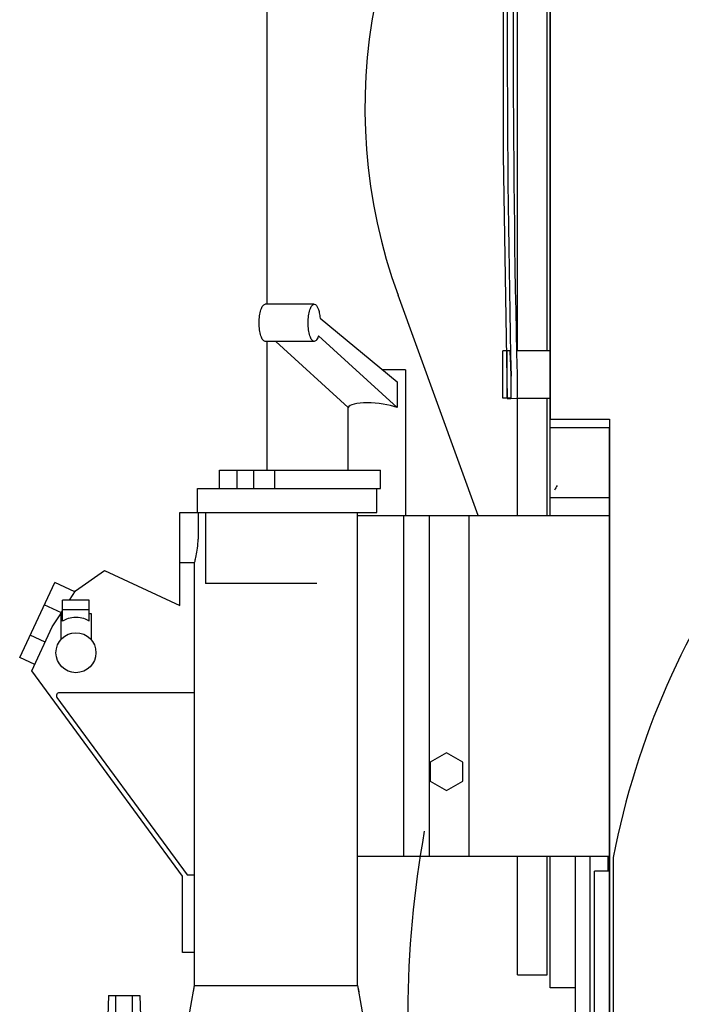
# Model space of a CAD drawing. Header units: millimetres. Extents: x 0 to 1189, y 0 to 841.
# Tile 144 of 147: x 882 to 900, y 268 to 295. Entities that reach past the tile are written whole.
import ezdxf

# ---------------------------------------------------------------- set-up
doc = ezdxf.new("R2010")
doc.units = ezdxf.units.MM
doc.header["$LTSCALE"] = 65.395
for name, color, linetype in [('25007_060000_IMO-2_SKL_PBL340', 7, 'CONTINUOUS'), ('25007_060000_IMO-2_SKL_PBL341', 7, 'CONTINUOUS'), ('25007_060000_IMO-2_SKL_PBL343', 7, 'CONTINUOUS'), ('25007_060000_IMO-2_SKL_PBL345', 7, 'CONTINUOUS'), ('25007_060000_IMO-2_SKL_PBL348', 7, 'CONTINUOUS'), ('25007_060000_IMO-2_SKL_PBL350', 7, 'CONTINUOUS'), ('25007_060000_IMO-2_SKL_PBL352', 7, 'CONTINUOUS'), ('25007_060000_IMO-2_SKL_PBL354', 7, 'CONTINUOUS'), ('25007_060000_IMO-2_SKL_PBL356', 7, 'CONTINUOUS'), ('25007_060000_IMO-2_SKL_PBL358', 7, 'CONTINUOUS'), ('25007_060000_IMO-2_SKL_PBL364', 7, 'CONTINUOUS'), ('25007_060000_IMO-2_SKL_PBL365', 7, 'CONTINUOUS'), ('25007_060000_IMO-2_SKL_PBL366', 7, 'CONTINUOUS'), ('25007_060000_IMO-2_SKL_PBL368', 7, 'CONTINUOUS'), ('25007_060000_IMO-2_SKL_PBL370', 7, 'CONTINUOUS'), ('25007_060000_IMO-2_SKL_PBL372', 7, 'CONTINUOUS'), ('25007_060000_TLKGS_KGS_V_ABL301', 7, 'CONTINUOUS'), ('25007_061000_TLKGS_KGS_V_ABL302', 7, 'CONTINUOUS'), ('25087_000000_IMO-2_SKL_PBL333', 7, 'CONTINUOUS'), ('25087_000000_IMO-2_SKL_PBL335', 7, 'CONTINUOUS'), ('25087_000000_IMO-2_SKL_PBL336', 7, 'CONTINUOUS'), ('25087_000000_IMO-2_SKL_PBL337', 7, 'CONTINUOUS'), ('25087_000000_IMO-2_SKL_PBL339', 7, 'CONTINUOUS'), ('25087_000000_IMO-2_SKL_PBL360', 7, 'CONTINUOUS'), ('25087_000000_IMO-2_SKL_PBL363', 7, 'CONTINUOUS'), ('25087_030000_TLKGS_V_ABL325', 7, 'CONTINUOUS'), ('25087_100000_TLKGS_V_ABL326', 7, 'CONTINUOUS'), ('25087_700000_TLKGS_V_ABL361', 7, 'CONTINUOUS'), ('8M25C_GENSET_GENERATOR_ABL305', 7, 'CONTINUOUS'), ('8M25C_GENSET_SCHUTZHAUBE_ABL308', 7, 'CONTINUOUS'), ('links_2_VBL265', 7, 'CONTINUOUS')]:
    doc.layers.add(name, color=color, linetype=linetype)

# ---------------------------------------------------------------- blocks, each defined once
blk = doc.blocks.new('25087_000000_IMO-2_SKL_PBL336', base_point=(920, 279.08))
at = {"layer": '25087_000000_IMO-2_SKL_PBL336', "color": 40, "linetype": 'CONTINUOUS'}
for p, q in [((896.8, 308.56), (896.8, 284)), ((896.8, 284), (898.4, 284)), ((898.4, 284), (898.4, 255.2))]:
    blk.add_line(p, q, dxfattribs=at)
blk = doc.blocks.new('8M25C_GENSET_STD_GRUNDRAHMEN_ABL266', base_point=(920, 263.08))
at = {"layer": '25087_000000_IMO-2_SKL_PBL336'}
blk.add_blockref('25087_000000_IMO-2_SKL_PBL336', (920, 279.08), dxfattribs=at)
blk = doc.blocks.new('25007_060000_IMO-2_SKL_PBL340', base_point=(920, 279.08))
at = {"layer": '25007_060000_IMO-2_SKL_PBL340', "color": 40, "linetype": 'CONTINUOUS'}
for p, q in [((896.8, 308.56), (896.8, 284)), ((896.8, 284), (898.4, 284)), ((898.4, 284), (898.4, 255.2))]:
    blk.add_line(p, q, dxfattribs=at)
blk = doc.blocks.new('8M25C_GENSET_STD_VERROHRUNG_ABL268', base_point=(929.652, 265.42))
at = {"layer": '25007_060000_IMO-2_SKL_PBL340'}
blk.add_blockref('25007_060000_IMO-2_SKL_PBL340', (920, 279.08), dxfattribs=at)
blk = doc.blocks.new('25007_766000_04_SIMPLE1_T1_X_PBL304', base_point=(890.441, 275.428))
at = {"layer": '25007_766000_04_SIMPLE1_T1_X_PBL304', "color": 7, "linetype": 'CONTINUOUS'}
for p, q in [((890.431, 287.096), (889.107, 287.096)), ((890.589, 286.717), (892.668, 285.006)), ((892.668, 284.306), (890.548, 286.249)), ((890.431, 286.096), (889.107, 286.096)), ((891.344, 284.306), (889.391, 286.096)), ((892.894, 285.325), (892.28, 285.325)), ((892.894, 285.325), (892.894, 281.4)), ((892.668, 285.006), (892.668, 284.306)), ((891.339, 284.311), (891.339, 282.62)), ((887.872, 282.12), (887.872, 282.62)), ((887.872, 282.62), (892.222, 282.62)), ((888.349, 282.12), (888.349, 282.62)), ((888.799, 282.12), (888.799, 282.62)), ((889.364, 282.12), (889.364, 282.62)), ((892.222, 282.12), (892.222, 282.62)), ((887.28, 281.48), (887.28, 282.12)), ((887.28, 282.12), (892.222, 282.12)), ((892.121, 281.48), (892.121, 282.12)), ((886.8, 278.968), (886.8, 281.48)), ((886.8, 281.48), (892.121, 281.48)), ((887.295, 281.48), (887.295, 280.759)), ((887.497, 281.48), (887.497, 279.56)), ((891.6, 281.4), (891.6, 281.48)), ((891.587, 281.4), (891.587, 272.2)), ((891.587, 281.4), (898.4, 281.4)), ((892.839, 281.4), (892.839, 272.2)), ((893.533, 281.4), (893.533, 272.2)), ((894.6, 281.4), (894.6, 272.2)), ((887.2, 280.117), (886.8, 280.117)), ((887.2, 268.714), (887.2, 280.117)), ((883.989, 279.366), (884.771, 279.914)), ((884.771, 279.914), (886.8, 278.968)), ((882.481, 277.561), (883.428, 279.591)), ((883.971, 279.338), (883.428, 279.591)), ((890.498, 279.56), (887.497, 279.56)), ((883.826, 279.112), (883.989, 279.366)), ((883.64, 278.541), (883.64, 279.112)), ((884.36, 279.112), (883.64, 279.112)), ((884.36, 278.541), (884.36, 279.112)), ((883.606, 278.769), (883.145, 278.984)), ((883.594, 278.752), (883.64, 278.822)), ((884.36, 278.852), (883.64, 278.852)), ((883.36, 278.387), (883.59, 278.745)), ((883.59, 278.752), (883.59, 278.056)), ((883.64, 278.752), (883.59, 278.752)), ((884.36, 278.752), (884.41, 278.752)), ((884.41, 278.752), (884.41, 278.056)), ((882.81, 277.206), (883.36, 278.387)), ((883.17, 277.979), (882.764, 278.168)), ((883.602, 278.056), (883.59, 278.056)), ((884.398, 278.056), (884.41, 278.056)), ((882.887, 277.372), (882.481, 277.561)), ((886.88, 271.662), (882.81, 277.206)), ((883.488, 276.485), (887, 271.702)), ((887.2, 276.613), (883.553, 276.613)), ((894, 274.988), (893.56, 274.734)), ((894.44, 274.734), (894, 274.988)), ((893.56, 274.734), (893.56, 274.226)), ((894.44, 274.226), (894.44, 274.734)), ((893.56, 274.226), (894, 273.972)), ((894, 273.972), (894.44, 274.226)), ((891.587, 272.2), (898.4, 272.2)), ((891.6, 268.714), (891.6, 272.2)), ((886.88, 269.6), (886.88, 271.662)), ((887, 271.702), (887.2, 271.702)), ((887.2, 269.6), (886.88, 269.6)), ((887, 267.58), (887.2, 268.714)), ((887.169, 268.54), (887.2, 268.714)), ((887.2, 268.714), (891.6, 268.714)), ((891.6, 268.714), (891.8, 267.58)), ((891.6, 268.714), (891.631, 268.54)), ((884.88, 268.44), (884.86, 267.88)), ((884.88, 268.44), (885.72, 268.44)), ((885.08, 267.88), (885.08, 268.44)), ((885.52, 268.44), (885.52, 267.88)), ((885.72, 268.44), (885.74, 267.88)), ((885.74, 267.88), (884.86, 267.88)), ((884.96, 267.58), (884.96, 267.88)), ((885.64, 267.58), (885.64, 267.88)), ((884.746, 267.58), (884.746, 266.16)), ((884.746, 267.58), (884.96, 267.58)), ((885.64, 267.58), (887, 267.58)), ((891.8, 267.58), (891.8, 266.16)), ((891.8, 267.58), (891.826, 267.58)), ((891.826, 267.58), (891.826, 266.16)), ((883.4, 263.76), (883.4, 266.16)), ((893.4, 266.16), (883.4, 266.16)), ((893.4, 263.76), (893.4, 266.16)), ((893.4, 263.76), (883.4, 263.76))]:
    blk.add_line(p, q, dxfattribs=at)
blk.add_circle((884, 277.692), 0.54, dxfattribs=at)
for centre, radius, start, end in [((883.553, 276.533), 0.0806, 90, 216.2874), ((890.536, 267.357), 1.284, 349.9966, 10.0034)]:
    blk.add_arc(centre, radius, start, end, dxfattribs=at)
for centre, major_axis, ratio, start_param, end_param in [((892.116, 284.205), (0.777, -0.082), 0.279262, 0.811713, 3.051984), ((884, 278.45), (0.41, 0), 0.466669, 6.782212, 8.925751)]:
    blk.add_ellipse(centre, major_axis=major_axis, ratio=ratio, start_param=start_param, end_param=end_param, dxfattribs=at)
for points, knots in [([(889.107, 286.096), (889.083, 286.096), (889.045, 286.128), (889.014, 286.183), (888.979, 286.273), (888.952, 286.413), (888.94, 286.596), (888.952, 286.779), (888.979, 286.919), (889.014, 287.009), (889.045, 287.064), (889.083, 287.096), (889.107, 287.096)], [0, 0, 0, 0, 0.066155, 0.115182, 0.175804, 0.32624, 0.5, 0.67376, 0.824196, 0.884818, 0.933845, 1, 1, 1, 1]), ([(890.431, 286.096), (890.406, 286.096), (890.368, 286.128), (890.337, 286.183), (890.303, 286.273), (890.275, 286.413), (890.264, 286.596), (890.275, 286.779), (890.303, 286.919), (890.337, 287.009), (890.368, 287.064), (890.406, 287.096), (890.431, 287.096)], [0, 0, 0, 0, 0.066155, 0.115182, 0.175804, 0.32624, 0.5, 0.67376, 0.824196, 0.884818, 0.933845, 1, 1, 1, 1]), ([(890.431, 287.096), (890.479, 287.096), (890.537, 286.991), (890.571, 286.863), (890.585, 286.768), (890.589, 286.717)], [0, 0, 0, 0, 0.342643, 0.640926, 1, 1, 1, 1]), ([(890.548, 286.249), (890.535, 286.209), (890.514, 286.147), (890.456, 286.096), (890.431, 286.096)], [0, 0, 0, 0, 0.624867, 1, 1, 1, 1]), ([(887.2, 280.117), (887.2, 280.121), (887.208, 280.138), (887.215, 280.174), (887.231, 280.233), (887.257, 280.348), (887.286, 280.525), (887.295, 280.677), (887.295, 280.759)], [0, 0, 0, 0, 0.020412, 0.079344, 0.173653, 0.298921, 0.621438, 1, 1, 1, 1]), ([(884.96, 267.58), (884.992, 267.564), (885.101, 267.518), (885.3, 267.476), (885.499, 267.518), (885.608, 267.564), (885.64, 267.58)], [0, 0, 0, 0, 0.153467, 0.500002, 0.846533, 1, 1, 1, 1]), ([(887.8, 266.16), (887.698, 266.208), (887.537, 266.325), (887.349, 266.555), (887.21, 266.804), (887.122, 267.032), (887.069, 267.212), (887.041, 267.331), (887.024, 267.42), (887.014, 267.479), (887.008, 267.514), (887.005, 267.541), (887.001, 267.563), (887.003, 267.571), (886.999, 267.58), (887, 267.58)], [0, 0, 0, 0, 0.195394, 0.34979, 0.522486, 0.699327, 0.781777, 0.855304, 0.916394, 0.941338, 0.962141, 0.978567, 0.99043, 0.997601, 1, 1, 1, 1]), ([(891.8, 267.58), (891.79, 267.496), (891.744, 267.229), (891.605, 266.794), (891.339, 266.38), (891.101, 266.208), (891, 266.16)], [0, 0, 0, 0, 0.149321, 0.48163, 0.80576, 1, 1, 1, 1])]:
    blk.add_open_spline(points, degree=3, knots=knots, dxfattribs=at)
blk = doc.blocks.new('25007_060000_IMO-2_SKL_PBL341', base_point=(920, 279.08))
at = {"layer": '25007_060000_IMO-2_SKL_PBL341', "color": 40, "linetype": 'CONTINUOUS'}
for p, q in [((896.8, 308.56), (896.8, 284)), ((896.8, 284), (898.4, 284)), ((898.4, 284), (898.4, 255.2))]:
    blk.add_line(p, q, dxfattribs=at)
blk = doc.blocks.new('25007_766000_04_SIMPLE1_X_ABL303', base_point=(914.717, 279.08))
at = {"layer": '25007_060000_IMO-2_SKL_PBL341'}
blk.add_blockref('25007_060000_IMO-2_SKL_PBL341', (920, 279.08), dxfattribs=at)
at = {"layer": '25007_766000_04_SIMPLE1_T1_X_PBL304'}
blk.add_blockref('25007_766000_04_SIMPLE1_T1_X_PBL304', (890.441, 275.428), dxfattribs=at)
blk = doc.blocks.new('25007_634500_05_SIMPLE1_T1_A_PBL314', base_point=(919.8, 267.179))
at = {"layer": '25007_634500_05_SIMPLE1_T1_A_PBL314', "color": 7, "linetype": 'CONTINUOUS'}
blk.add_line((898.5, 272.166), (898.5, 267.271), dxfattribs=at)
blk.add_arc((920, 268), 21.9, 67.6698, 169.0327, dxfattribs=at)
blk = doc.blocks.new('25007_060000_IMO-2_SKL_PBL365', base_point=(920, 279.08))
at = {"layer": '25007_060000_IMO-2_SKL_PBL365', "color": 40, "linetype": 'CONTINUOUS'}
for p, q in [((896.8, 308.56), (896.8, 284)), ((896.8, 284), (898.4, 284)), ((898.4, 284), (898.4, 255.2))]:
    blk.add_line(p, q, dxfattribs=at)
blk = doc.blocks.new('25007_634500_05_SIMPLE1_A_ABL313', base_point=(920, 277.33))
at = {"layer": '25007_060000_IMO-2_SKL_PBL365'}
blk.add_blockref('25007_060000_IMO-2_SKL_PBL365', (920, 279.08), dxfattribs=at)
at = {"layer": '25007_634500_05_SIMPLE1_T1_A_PBL314'}
blk.add_blockref('25007_634500_05_SIMPLE1_T1_A_PBL314', (919.8, 267.179), dxfattribs=at)
blk = doc.blocks.new('25007_060000_IMO-2_SKL_PBL366', base_point=(920, 279.08))
at = {"layer": '25007_060000_IMO-2_SKL_PBL366', "color": 40, "linetype": 'CONTINUOUS'}
for p, q in [((896.8, 308.56), (896.8, 284)), ((896.8, 284), (898.4, 284)), ((898.4, 284), (898.4, 255.2))]:
    blk.add_line(p, q, dxfattribs=at)
blk = doc.blocks.new('25007_641000_05_SIMPLE1_E_ABL316', base_point=(920, 279.08))
at = {"layer": '25007_060000_IMO-2_SKL_PBL366'}
blk.add_blockref('25007_060000_IMO-2_SKL_PBL366', (920, 279.08), dxfattribs=at)
blk = doc.blocks.new('25007_060000_IMO-2_SKL_PBL364', base_point=(920, 279.08))
at = {"layer": '25007_060000_IMO-2_SKL_PBL364', "color": 40, "linetype": 'CONTINUOUS'}
for p, q in [((896.8, 308.56), (896.8, 284)), ((896.8, 284), (898.4, 284)), ((898.4, 284), (898.4, 255.2))]:
    blk.add_line(p, q, dxfattribs=at)
blk = doc.blocks.new('25007_452000_10_SIMPLE1_A_ABL329', base_point=(918.78, 291.382))
at = {"layer": '25007_060000_IMO-2_SKL_PBL364'}
blk.add_blockref('25007_060000_IMO-2_SKL_PBL364', (920, 279.08), dxfattribs=at)
blk = doc.blocks.new('25007_060000_IMO-2_SKL_PBL343', base_point=(920, 279.08))
at = {"layer": '25007_060000_IMO-2_SKL_PBL343', "color": 40, "linetype": 'CONTINUOUS'}
for p, q in [((896.8, 308.56), (896.8, 284)), ((896.8, 284), (898.4, 284)), ((898.4, 284), (898.4, 255.2))]:
    blk.add_line(p, q, dxfattribs=at)
blk = doc.blocks.new('25007_836000_01_SIMPLE1_C_ABL342', base_point=(920, 279.08))
at = {"layer": '25007_060000_IMO-2_SKL_PBL343'}
blk.add_blockref('25007_060000_IMO-2_SKL_PBL343', (920, 279.08), dxfattribs=at)
blk = doc.blocks.new('25007_060000_IMO-2_SKL_PBL345', base_point=(920, 279.08))
at = {"layer": '25007_060000_IMO-2_SKL_PBL345', "color": 40, "linetype": 'CONTINUOUS'}
for p, q in [((896.8, 308.56), (896.8, 284)), ((896.8, 284), (898.4, 284)), ((898.4, 284), (898.4, 255.2))]:
    blk.add_line(p, q, dxfattribs=at)
blk = doc.blocks.new('25007_884500_27_SIMPLE1_X_ABL344', base_point=(926.3, 279.08))
at = {"layer": '25007_060000_IMO-2_SKL_PBL345'}
blk.add_blockref('25007_060000_IMO-2_SKL_PBL345', (920, 279.08), dxfattribs=at)
blk = doc.blocks.new('25007_060000_IMO-2_SKL_PBL368', base_point=(920, 279.08))
at = {"layer": '25007_060000_IMO-2_SKL_PBL368', "color": 40, "linetype": 'CONTINUOUS'}
for p, q in [((896.8, 308.56), (896.8, 284)), ((896.8, 284), (898.4, 284)), ((898.4, 284), (898.4, 255.2))]:
    blk.add_line(p, q, dxfattribs=at)
blk = doc.blocks.new('25007_644000_01_SIMPLE1_C_ABL367', base_point=(920, 279.08))
at = {"layer": '25007_060000_IMO-2_SKL_PBL368'}
blk.add_blockref('25007_060000_IMO-2_SKL_PBL368', (920, 279.08), dxfattribs=at)
blk = doc.blocks.new('25007_060000_IMO-2_SKL_PBL370', base_point=(920, 279.08))
at = {"layer": '25007_060000_IMO-2_SKL_PBL370', "color": 40, "linetype": 'CONTINUOUS'}
for p, q in [((896.8, 308.56), (896.8, 284)), ((896.8, 284), (898.4, 284)), ((898.4, 284), (898.4, 255.2))]:
    blk.add_line(p, q, dxfattribs=at)
blk = doc.blocks.new('25007_644000_02_SIMPLE1_C_ABL369', base_point=(920, 279.08))
at = {"layer": '25007_060000_IMO-2_SKL_PBL370'}
blk.add_blockref('25007_060000_IMO-2_SKL_PBL370', (920, 279.08), dxfattribs=at)
blk = doc.blocks.new('25007_060000_IMO-2_SKL_PBL372', base_point=(920, 279.08))
at = {"layer": '25007_060000_IMO-2_SKL_PBL372', "color": 40, "linetype": 'CONTINUOUS'}
for p, q in [((896.8, 308.56), (896.8, 284)), ((896.8, 284), (898.4, 284)), ((898.4, 284), (898.4, 255.2))]:
    blk.add_line(p, q, dxfattribs=at)
blk = doc.blocks.new('25007_765000_05_SIMPLE1_X_ABL371', base_point=(926.86, 279.08))
at = {"layer": '25007_060000_IMO-2_SKL_PBL372'}
blk.add_blockref('25007_060000_IMO-2_SKL_PBL372', (920, 279.08), dxfattribs=at)
blk = doc.blocks.new('25007_061000_TLKGS_KGS_V_ABL302', base_point=(921.577, 289.632))
at = {"layer": '25007_452000_10_SIMPLE1_A_ABL329'}
blk.add_blockref('25007_452000_10_SIMPLE1_A_ABL329', (918.78, 291.382), dxfattribs=at)
at = {"layer": '25007_634500_05_SIMPLE1_A_ABL313'}
blk.add_blockref('25007_634500_05_SIMPLE1_A_ABL313', (920, 277.33), dxfattribs=at)
at = {"layer": '25007_641000_05_SIMPLE1_E_ABL316'}
blk.add_blockref('25007_641000_05_SIMPLE1_E_ABL316', (920, 279.08), dxfattribs=at)
at = {"layer": '25007_644000_01_SIMPLE1_C_ABL367'}
blk.add_blockref('25007_644000_01_SIMPLE1_C_ABL367', (920, 279.08), dxfattribs=at)
at = {"layer": '25007_644000_02_SIMPLE1_C_ABL369'}
blk.add_blockref('25007_644000_02_SIMPLE1_C_ABL369', (920, 279.08), dxfattribs=at)
at = {"layer": '25007_765000_05_SIMPLE1_X_ABL371'}
blk.add_blockref('25007_765000_05_SIMPLE1_X_ABL371', (926.86, 279.08), dxfattribs=at)
at = {"layer": '25007_766000_04_SIMPLE1_X_ABL303'}
blk.add_blockref('25007_766000_04_SIMPLE1_X_ABL303', (914.717, 279.08), dxfattribs=at)
at = {"layer": '25007_836000_01_SIMPLE1_C_ABL342'}
blk.add_blockref('25007_836000_01_SIMPLE1_C_ABL342', (920, 279.08), dxfattribs=at)
at = {"layer": '25007_884500_27_SIMPLE1_X_ABL344'}
blk.add_blockref('25007_884500_27_SIMPLE1_X_ABL344', (926.3, 279.08), dxfattribs=at)
blk = doc.blocks.new('25007_060000_IMO-2_SKL_PBL348', base_point=(920, 279.08))
at = {"layer": '25007_060000_IMO-2_SKL_PBL348', "color": 40, "linetype": 'CONTINUOUS'}
for p, q in [((896.8, 308.56), (896.8, 284)), ((896.8, 284), (898.4, 284)), ((898.4, 284), (898.4, 255.2))]:
    blk.add_line(p, q, dxfattribs=at)
blk = doc.blocks.new('25007_116500_03_SIMPLE1_A_ABL347', base_point=(920, 279.08))
at = {"layer": '25007_060000_IMO-2_SKL_PBL348'}
blk.add_blockref('25007_060000_IMO-2_SKL_PBL348', (920, 279.08), dxfattribs=at)
blk = doc.blocks.new('25007_060000_IMO-2_SKL_PBL350', base_point=(920, 279.08))
at = {"layer": '25007_060000_IMO-2_SKL_PBL350', "color": 40, "linetype": 'CONTINUOUS'}
for p, q in [((896.8, 308.56), (896.8, 284)), ((896.8, 284), (898.4, 284)), ((898.4, 284), (898.4, 255.2))]:
    blk.add_line(p, q, dxfattribs=at)
blk = doc.blocks.new('25007_724700_04_SIMPLE1_A_ABL349', base_point=(922.93, 293.422))
at = {"layer": '25007_060000_IMO-2_SKL_PBL350'}
blk.add_blockref('25007_060000_IMO-2_SKL_PBL350', (920, 279.08), dxfattribs=at)
blk = doc.blocks.new('25007_060000_IMO-2_SKL_PBL352', base_point=(920, 279.08))
at = {"layer": '25007_060000_IMO-2_SKL_PBL352', "color": 40, "linetype": 'CONTINUOUS'}
for p, q in [((896.8, 308.56), (896.8, 284)), ((896.8, 284), (898.4, 284)), ((898.4, 284), (898.4, 255.2))]:
    blk.add_line(p, q, dxfattribs=at)
blk = doc.blocks.new('25007_725500_29_SIMPLE1_X#AF1_ABL351', base_point=(931.23, 303.916))
at = {"layer": '25007_060000_IMO-2_SKL_PBL352'}
blk.add_blockref('25007_060000_IMO-2_SKL_PBL352', (920, 279.08), dxfattribs=at)
blk = doc.blocks.new('25007_060000_IMO-2_SKL_PBL354', base_point=(920, 279.08))
at = {"layer": '25007_060000_IMO-2_SKL_PBL354', "color": 40, "linetype": 'CONTINUOUS'}
for p, q in [((896.8, 308.56), (896.8, 284)), ((896.8, 284), (898.4, 284)), ((898.4, 284), (898.4, 255.2))]:
    blk.add_line(p, q, dxfattribs=at)
blk = doc.blocks.new('25007_728000_05_SIMPLE1_F_ABL353', base_point=(924.98, 282.6))
at = {"layer": '25007_060000_IMO-2_SKL_PBL354'}
blk.add_blockref('25007_060000_IMO-2_SKL_PBL354', (920, 279.08), dxfattribs=at)
blk = doc.blocks.new('25007_060000_IMO-2_SKL_PBL356', base_point=(920, 279.08))
at = {"layer": '25007_060000_IMO-2_SKL_PBL356', "color": 40, "linetype": 'CONTINUOUS'}
for p, q in [((896.8, 308.56), (896.8, 284)), ((896.8, 284), (898.4, 284)), ((898.4, 284), (898.4, 255.2))]:
    blk.add_line(p, q, dxfattribs=at)
blk = doc.blocks.new('25007_833200_01_SIMPLE1_X_ABL355', base_point=(930.93, 279.08))
at = {"layer": '25007_060000_IMO-2_SKL_PBL356'}
blk.add_blockref('25007_060000_IMO-2_SKL_PBL356', (920, 279.08), dxfattribs=at)
blk = doc.blocks.new('25007_060000_IMO-2_SKL_PBL358', base_point=(920, 279.08))
at = {"layer": '25007_060000_IMO-2_SKL_PBL358', "color": 40, "linetype": 'CONTINUOUS'}
for p, q in [((896.8, 308.56), (896.8, 284)), ((896.8, 284), (898.4, 284)), ((898.4, 284), (898.4, 255.2))]:
    blk.add_line(p, q, dxfattribs=at)
blk = doc.blocks.new('25007_833000_15_SIMPLE1_D_ABL357', base_point=(929.67, 282.17))
at = {"layer": '25007_060000_IMO-2_SKL_PBL358'}
blk.add_blockref('25007_060000_IMO-2_SKL_PBL358', (920, 279.08), dxfattribs=at)
blk = doc.blocks.new('25007_062000_TLKGS_KGS_TL_V_ABL346', base_point=(931.23, 303.916))
at = {"layer": '25007_116500_03_SIMPLE1_A_ABL347'}
blk.add_blockref('25007_116500_03_SIMPLE1_A_ABL347', (920, 279.08), dxfattribs=at)
at = {"layer": '25007_724700_04_SIMPLE1_A_ABL349'}
blk.add_blockref('25007_724700_04_SIMPLE1_A_ABL349', (922.93, 293.422), dxfattribs=at)
at = {"layer": '25007_725500_29_SIMPLE1_X#AF1_ABL351'}
blk.add_blockref('25007_725500_29_SIMPLE1_X#AF1_ABL351', (931.23, 303.916), dxfattribs=at)
at = {"layer": '25007_728000_05_SIMPLE1_F_ABL353'}
blk.add_blockref('25007_728000_05_SIMPLE1_F_ABL353', (924.98, 282.6), dxfattribs=at)
at = {"layer": '25007_833000_15_SIMPLE1_D_ABL357'}
blk.add_blockref('25007_833000_15_SIMPLE1_D_ABL357', (929.67, 282.17), dxfattribs=at)
at = {"layer": '25007_833200_01_SIMPLE1_X_ABL355'}
blk.add_blockref('25007_833200_01_SIMPLE1_X_ABL355', (930.93, 279.08), dxfattribs=at)
blk = doc.blocks.new('25007_060000_TLKGS_KGS_V_ABL301', base_point=(925.947, 302.166))
at = {"layer": '25007_061000_TLKGS_KGS_V_ABL302'}
blk.add_blockref('25007_061000_TLKGS_KGS_V_ABL302', (921.577, 289.632), dxfattribs=at)
at = {"layer": '25007_062000_TLKGS_KGS_TL_V_ABL346'}
blk.add_blockref('25007_062000_TLKGS_KGS_TL_V_ABL346', (931.23, 303.916), dxfattribs=at)
blk = doc.blocks.new('25087_111200_24_SIMPLE1_T4_X_PBL328', base_point=(896.167, 294.4))
at = {"layer": '25087_111200_24_SIMPLE1_T4_X_PBL328', "color": 7, "linetype": 'CONTINUOUS'}
for p, q in [((895.64, 304.244), (895.739, 304.244)), ((895.64, 302.96), (895.64, 304.24)), ((895.738, 304.24), (895.64, 304.24)), ((895.739, 304.244), (895.899, 304.24)), ((895.898, 304.24), (896.8, 304.24)), ((895.906, 303.64), (895.905, 303.6)), ((895.708, 302.96), (895.64, 302.96)), ((896.8, 302.96), (895.895, 302.96)), ((895.533, 291.117), (895.64, 284.556)), ((895.64, 284.56), (895.64, 285.84)), ((895.708, 285.84), (895.64, 285.84)), ((896.8, 285.84), (895.895, 285.84)), ((895.905, 285.2), (895.906, 285.16)), ((895.738, 284.56), (895.64, 284.56)), ((895.64, 284.556), (895.739, 284.556)), ((895.739, 284.556), (895.899, 284.56)), ((895.898, 284.56), (896.8, 284.56))]:
    blk.add_line(p, q, dxfattribs=at)
blk.add_lwpolyline([(895.64, 304.244), (895.533, 297.684), (895.533, 291.117)], dxfattribs=at)
for centre, radius, start, end in [((1299.353, 294.4), 403.713, 178.68802, 181.31198), ((1299.352, 294.4), 403.552, 178.69368, 181.30632)]:
    blk.add_arc(centre, radius, start, end, dxfattribs=at)
for points, knots in [([(895.74, 304.236), (895.739, 304.237), (895.739, 304.239), (895.738, 304.24), (895.738, 304.24)], [0, 0, 0, 0, 0.669491, 1, 1, 1, 1]), ([(895.746, 303.644), (895.748, 303.72), (895.75, 303.831), (895.75, 303.973), (895.75, 304.062), (895.749, 304.137), (895.746, 304.19), (895.744, 304.225), (895.742, 304.238), (895.74, 304.244), (895.739, 304.244)], [0, 0, 0, 0, 0.38187, 0.554417, 0.705691, 0.8299, 0.922306, 0.979449, 0.994186, 1, 1, 1, 1]), ([(895.745, 303.6), (895.746, 303.676), (895.748, 303.819), (895.751, 304.01), (895.745, 304.144), (895.746, 304.215), (895.74, 304.236)], [0, 0, 0, 0, 0.360153, 0.672472, 0.895512, 1, 1, 1, 1]), ([(895.899, 304.24), (895.899, 304.24), (895.9, 304.239), (895.901, 304.238), (895.901, 304.237)], [0, 0, 0, 0, 0.333187, 1, 1, 1, 1]), ([(895.901, 304.237), (895.907, 304.217), (895.906, 304.15), (895.911, 304.024), (895.909, 303.845), (895.907, 303.711), (895.906, 303.64)], [0, 0, 0, 0, 0.10442, 0.32747, 0.639813, 1, 1, 1, 1]), ([(895.708, 302.96), (895.71, 302.96), (895.711, 302.966), (895.715, 302.98), (895.719, 303.017), (895.724, 303.074), (895.728, 303.153), (895.733, 303.249), (895.739, 303.4), (895.743, 303.518), (895.745, 303.6)], [0, 0, 0, 0, 0.005855, 0.020645, 0.077875, 0.170322, 0.294527, 0.445763, 0.618251, 1, 1, 1, 1]), ([(895.745, 285.2), (895.743, 285.282), (895.739, 285.4), (895.733, 285.551), (895.728, 285.647), (895.724, 285.726), (895.719, 285.783), (895.715, 285.82), (895.711, 285.834), (895.71, 285.84), (895.708, 285.84)], [0, 0, 0, 0, 0.381749, 0.554237, 0.705473, 0.829678, 0.922125, 0.979355, 0.994145, 1, 1, 1, 1]), ([(895.739, 284.556), (895.74, 284.556), (895.742, 284.562), (895.744, 284.575), (895.746, 284.61), (895.749, 284.663), (895.75, 284.738), (895.75, 284.827), (895.75, 284.969), (895.748, 285.08), (895.746, 285.156)], [0, 0, 0, 0, 0.005814, 0.020551, 0.077694, 0.1701, 0.294309, 0.445583, 0.61813, 1, 1, 1, 1]), ([(895.74, 284.564), (895.746, 284.585), (895.745, 284.656), (895.751, 284.79), (895.748, 284.981), (895.746, 285.124), (895.745, 285.2)], [0, 0, 0, 0, 0.104488, 0.327528, 0.639847, 1, 1, 1, 1]), ([(895.906, 285.16), (895.907, 285.089), (895.909, 284.955), (895.911, 284.776), (895.906, 284.65), (895.907, 284.583), (895.901, 284.563)], [0, 0, 0, 0, 0.360187, 0.672529, 0.895579, 1, 1, 1, 1]), ([(895.738, 284.56), (895.738, 284.56), (895.739, 284.561), (895.739, 284.563), (895.74, 284.564)], [0, 0, 0, 0, 0.33051, 1, 1, 1, 1]), ([(895.901, 284.563), (895.901, 284.562), (895.9, 284.561), (895.899, 284.56), (895.899, 284.56)], [0, 0, 0, 0, 0.666815, 1, 1, 1, 1])]:
    blk.add_open_spline(points, degree=3, knots=knots, dxfattribs=at)
blk = doc.blocks.new('25087_000000_IMO-2_SKL_PBL335', base_point=(920, 279.08))
at = {"layer": '25087_000000_IMO-2_SKL_PBL335', "color": 40, "linetype": 'CONTINUOUS'}
for p, q in [((896.8, 308.56), (896.8, 284)), ((896.8, 284), (898.4, 284)), ((898.4, 284), (898.4, 255.2))]:
    blk.add_line(p, q, dxfattribs=at)
blk = doc.blocks.new('25087_111200_24_SIMPLE1_T3_X_PBL373', base_point=(895.58, 294.4))
at = {"layer": '25087_111200_24_SIMPLE1_T3_X_PBL373', "color": 7, "linetype": 'CONTINUOUS'}
for p, q in [((895.52, 302.96), (895.52, 304.24)), ((895.64, 304.24), (895.52, 304.24)), ((895.619, 302.96), (895.52, 302.96)), ((895.533, 297.683), (895.533, 291.117)), ((895.52, 284.56), (895.52, 285.84)), ((895.619, 285.84), (895.52, 285.84)), ((895.64, 284.56), (895.52, 284.56))]:
    blk.add_line(p, q, dxfattribs=at)
blk = doc.blocks.new('25087_111200_24_SIMPLE1_T2_X_PBL374', base_point=(895.533, 294.4))
at = {"layer": '25087_111200_24_SIMPLE1_T2_X_PBL374', "color": 7, "linetype": 'CONTINUOUS'}
blk.add_line((895.533, 297.683), (895.533, 291.117), dxfattribs=at)
blk = doc.blocks.new('25087_111200_24_SIMPLE1_T1_X_PBL375', base_point=(894.706, 287.7))
at = {"layer": '25087_111200_24_SIMPLE1_T1_X_PBL375', "color": 7, "linetype": 'CONTINUOUS'}
for p, q in [((895.92, 285.84), (895.92, 302.96)), ((896.72, 285.84), (896.72, 302.96)), ((894.854, 281.4), (892.693, 287.338)), ((895.92, 281.4), (895.92, 284.56)), ((896.72, 281.4), (896.72, 284.56)), ((895.92, 269), (895.92, 272.2)), ((896.72, 269), (896.72, 272.2)), ((895.92, 269), (896.72, 269))]:
    blk.add_line(p, q, dxfattribs=at)
blk.add_arc((906.6, 292.4), 14.8, 137.9489, 200, dxfattribs=at)
blk = doc.blocks.new('25087_111200_24_SIMPLE1_T8_X_PBL387', base_point=(898.2, 264.6))
at = {"layer": '25087_111200_24_SIMPLE1_T8_X_PBL387', "color": 7, "linetype": 'CONTINUOUS'}
for p, q in [((898, 257.4), (898, 271.8)), ((898.4, 271.8), (898, 271.8)), ((898.4, 257.4), (898, 257.4))]:
    blk.add_line(p, q, dxfattribs=at)
blk = doc.blocks.new('25087_111200_24_SIMPLE1_T6_X_PBL389', base_point=(897.88, 264.948))
at = {"layer": '25087_111200_24_SIMPLE1_T6_X_PBL389', "color": 7, "linetype": 'CONTINUOUS'}
for p, q in [((897.48, 257.696), (897.48, 272.2)), ((897.88, 257.696), (897.88, 272.2)), ((898.36, 272.2), (898.36, 271.8)), ((897.4, 262.196), (897.4, 264.716)), ((897.48, 264.716), (897.4, 264.716)), ((897.48, 263.556), (897.4, 263.556)), ((897.48, 262.196), (897.4, 262.196)), ((897.88, 261.296), (898, 261.296)), ((897.88, 260.296), (898, 260.296)), ((897.48, 257.696), (897.88, 257.696)), ((897.88, 257.756), (898, 257.756))]:
    blk.add_line(p, q, dxfattribs=at)
blk = doc.blocks.new('25087_111200_24_SIMPLE1_X_ABL327', base_point=(919.346, 279.08))
at = {"layer": '25087_000000_IMO-2_SKL_PBL335'}
blk.add_blockref('25087_000000_IMO-2_SKL_PBL335', (920, 279.08), dxfattribs=at)
at = {"layer": '25087_111200_24_SIMPLE1_T1_X_PBL375'}
blk.add_blockref('25087_111200_24_SIMPLE1_T1_X_PBL375', (894.706, 287.7), dxfattribs=at)
at = {"layer": '25087_111200_24_SIMPLE1_T2_X_PBL374'}
blk.add_blockref('25087_111200_24_SIMPLE1_T2_X_PBL374', (895.533, 294.4), dxfattribs=at)
at = {"layer": '25087_111200_24_SIMPLE1_T3_X_PBL373'}
blk.add_blockref('25087_111200_24_SIMPLE1_T3_X_PBL373', (895.58, 294.4), dxfattribs=at)
at = {"layer": '25087_111200_24_SIMPLE1_T4_X_PBL328'}
blk.add_blockref('25087_111200_24_SIMPLE1_T4_X_PBL328', (896.167, 294.4), dxfattribs=at)
at = {"layer": '25087_111200_24_SIMPLE1_T6_X_PBL389'}
blk.add_blockref('25087_111200_24_SIMPLE1_T6_X_PBL389', (897.88, 264.948), dxfattribs=at)
at = {"layer": '25087_111200_24_SIMPLE1_T8_X_PBL387'}
blk.add_blockref('25087_111200_24_SIMPLE1_T8_X_PBL387', (898.2, 264.6), dxfattribs=at)
blk = doc.blocks.new('25087_111000_21_SIMPLE1_T1_A_PBL332', base_point=(920, 279.08))
at = {"layer": '25087_111000_21_SIMPLE1_T1_A_PBL332', "color": 7, "linetype": 'CONTINUOUS'}
for p, q in [((896.8, 281.4), (896.8, 308.56)), ((898.4, 283.762), (896.8, 283.762)), ((898.4, 255.2), (898.4, 283.762)), ((898.4, 281.874), (896.8, 281.874)), ((896.8, 268.647), (896.8, 272.2)), ((897.48, 268.647), (896.8, 268.647))]:
    blk.add_line(p, q, dxfattribs=at)
blk = doc.blocks.new('25087_000000_IMO-2_SKL_PBL337', base_point=(920, 279.08))
at = {"layer": '25087_000000_IMO-2_SKL_PBL337', "color": 40, "linetype": 'CONTINUOUS'}
for p, q in [((896.8, 308.56), (896.8, 284)), ((896.8, 284), (898.4, 284)), ((898.4, 284), (898.4, 255.2))]:
    blk.add_line(p, q, dxfattribs=at)
blk = doc.blocks.new('25087_111000_21_SIMPLE1_A_ABL331', base_point=(920, 279.08))
at = {"layer": '25087_000000_IMO-2_SKL_PBL337'}
blk.add_blockref('25087_000000_IMO-2_SKL_PBL337', (920, 279.08), dxfattribs=at)
at = {"layer": '25087_111000_21_SIMPLE1_T1_A_PBL332'}
blk.add_blockref('25087_111000_21_SIMPLE1_T1_A_PBL332', (920, 279.08), dxfattribs=at)
blk = doc.blocks.new('25087_000000_IMO-2_SKL_PBL339', base_point=(920, 279.08))
at = {"layer": '25087_000000_IMO-2_SKL_PBL339', "color": 40, "linetype": 'CONTINUOUS'}
for p, q in [((896.8, 308.56), (896.8, 284)), ((896.8, 284), (898.4, 284)), ((898.4, 284), (898.4, 255.2))]:
    blk.add_line(p, q, dxfattribs=at)
blk = doc.blocks.new('25087_171000_21_SIMPLE1_A_ABL338', base_point=(920, 289.59))
at = {"layer": '25087_000000_IMO-2_SKL_PBL339'}
blk.add_blockref('25087_000000_IMO-2_SKL_PBL339', (920, 279.08), dxfattribs=at)
blk = doc.blocks.new('25087_000000_IMO-2_SKL_PBL360', base_point=(920, 279.08))
at = {"layer": '25087_000000_IMO-2_SKL_PBL360', "color": 40, "linetype": 'CONTINUOUS'}
for p, q in [((896.8, 308.56), (896.8, 284)), ((896.8, 284), (898.4, 284)), ((898.4, 284), (898.4, 255.2))]:
    blk.add_line(p, q, dxfattribs=at)
blk = doc.blocks.new('25087_122000_01_SIMPLE1_D_ABL359', base_point=(920, 279.08))
at = {"layer": '25087_000000_IMO-2_SKL_PBL360'}
blk.add_blockref('25087_000000_IMO-2_SKL_PBL360', (920, 279.08), dxfattribs=at)
blk = doc.blocks.new('25087_100000_TLKGS_V_ABL326', base_point=(919.346, 289.59))
at = {"layer": '25087_111000_21_SIMPLE1_A_ABL331'}
blk.add_blockref('25087_111000_21_SIMPLE1_A_ABL331', (920, 279.08), dxfattribs=at)
at = {"layer": '25087_111200_24_SIMPLE1_X_ABL327'}
blk.add_blockref('25087_111200_24_SIMPLE1_X_ABL327', (919.346, 279.08), dxfattribs=at)
at = {"layer": '25087_122000_01_SIMPLE1_D_ABL359'}
blk.add_blockref('25087_122000_01_SIMPLE1_D_ABL359', (920, 279.08), dxfattribs=at)
at = {"layer": '25087_171000_21_SIMPLE1_A_ABL338'}
blk.add_blockref('25087_171000_21_SIMPLE1_A_ABL338', (920, 289.59), dxfattribs=at)
blk = doc.blocks.new('25087_000000_IMO-2_SKL_PBL363', base_point=(920, 279.08))
at = {"layer": '25087_000000_IMO-2_SKL_PBL363', "color": 40, "linetype": 'CONTINUOUS'}
for p, q in [((896.8, 308.56), (896.8, 284)), ((896.8, 284), (898.4, 284)), ((898.4, 284), (898.4, 255.2))]:
    blk.add_line(p, q, dxfattribs=at)
blk = doc.blocks.new('25087_727000_27_SIMPLE1_B_ABL362', base_point=(932.5202, 307.393))
at = {"layer": '25087_000000_IMO-2_SKL_PBL363'}
blk.add_blockref('25087_000000_IMO-2_SKL_PBL363', (920, 279.08), dxfattribs=at)
blk = doc.blocks.new('25087_700000_TLKGS_V_ABL361', base_point=(932.52, 307.393))
at = {"layer": '25087_727000_27_SIMPLE1_B_ABL362'}
blk.add_blockref('25087_727000_27_SIMPLE1_B_ABL362', (932.52, 307.393), dxfattribs=at)
blk = doc.blocks.new('25087_030000_TLKGS_V_ABL325', base_point=(931.866, 307.393))
at = {"layer": '25087_100000_TLKGS_V_ABL326'}
blk.add_blockref('25087_100000_TLKGS_V_ABL326', (919.346, 289.59), dxfattribs=at)
at = {"layer": '25087_700000_TLKGS_V_ABL361'}
blk.add_blockref('25087_700000_TLKGS_V_ABL361', (932.52, 307.393), dxfattribs=at)
blk = doc.blocks.new('25087_000000_TLKGS_MARKETING_ABL300', base_point=(927.237, 305.643))
at = {"layer": '25007_060000_TLKGS_KGS_V_ABL301'}
blk.add_blockref('25007_060000_TLKGS_KGS_V_ABL301', (925.947, 302.166), dxfattribs=at)
at = {"layer": '25087_030000_TLKGS_V_ABL325'}
blk.add_blockref('25087_030000_TLKGS_V_ABL325', (931.866, 307.393), dxfattribs=at)
blk = doc.blocks.new('8M25C_GENSET_GENERATOR_T1_PBL306', base_point=(921.36, 295.48))
at = {"layer": '8M25C_GENSET_GENERATOR_T1_PBL306', "color": 7, "linetype": 'CONTINUOUS'}
for p, q in [((889.16, 287.096), (889.16, 340)), ((889.16, 282.62), (889.16, 286.096))]:
    blk.add_line(p, q, dxfattribs=at)
blk = doc.blocks.new('8M25C_GENSET_GENERATOR_ABL305', base_point=(921.36, 295.48))
at = {"layer": '8M25C_GENSET_GENERATOR_T1_PBL306'}
blk.add_blockref('8M25C_GENSET_GENERATOR_T1_PBL306', (921.36, 295.48), dxfattribs=at)
blk = doc.blocks.new('8M25C_GENSET_SCHUTZHAUBE_T1_PBL309', base_point=(920, 265.903))
at = {"layer": '8M25C_GENSET_SCHUTZHAUBE_T1_PBL309', "color": 7, "linetype": 'CONTINUOUS'}
for start, end in [(148.3064, 148.622), (169.6181, 180)]:
    blk.add_arc((920, 268), 27.04, start, end, dxfattribs=at)
blk = doc.blocks.new('8M25C_GENSET_SCHUTZHAUBE_ABL308', base_point=(920, 265.903))
at = {"layer": '8M25C_GENSET_SCHUTZHAUBE_T1_PBL309'}
blk.add_blockref('8M25C_GENSET_SCHUTZHAUBE_T1_PBL309', (920, 265.903), dxfattribs=at)
blk = doc.blocks.new('25087_000000_IMO-2_SKL_PBL333', base_point=(920, 300.757))
at = {"layer": '25087_000000_IMO-2_SKL_PBL333', "color": 40, "linetype": 'CONTINUOUS'}
for p, q in [((896.8, 308.56), (896.8, 284)), ((896.8, 284), (898.4, 284)), ((898.4, 284), (898.4, 255.2))]:
    blk.add_line(p, q, dxfattribs=at)
blk = doc.blocks.new('25087_000000_TRENNSTELLEN_TLKGS_PBL334', base_point=(933.18, 311.664))
at = {"layer": '25087_000000_TRENNSTELLEN_TLKGS_PBL334', "color": 40, "linetype": 'CONTINUOUS'}
for p, q in [((896.8, 308.56), (896.8, 284)), ((896.8, 284), (898.4, 284)), ((898.4, 284), (898.4, 255.2))]:
    blk.add_line(p, q, dxfattribs=at)
blk = doc.blocks.new('LINKS_2_VBL265', base_point=(924.54, 300.257))
at = {"layer": '25087_000000_IMO-2_SKL_PBL333'}
blk.add_blockref('25087_000000_IMO-2_SKL_PBL333', (920, 300.757), dxfattribs=at)
at = {"layer": '25087_000000_TLKGS_MARKETING_ABL300'}
blk.add_blockref('25087_000000_TLKGS_MARKETING_ABL300', (927.237, 305.643), dxfattribs=at)
at = {"layer": '25087_000000_TRENNSTELLEN_TLKGS_PBL334'}
blk.add_blockref('25087_000000_TRENNSTELLEN_TLKGS_PBL334', (933.18, 311.664), dxfattribs=at)
at = {"layer": '8M25C_GENSET_GENERATOR_ABL305'}
blk.add_blockref('8M25C_GENSET_GENERATOR_ABL305', (921.36, 295.48), dxfattribs=at)
at = {"layer": '8M25C_GENSET_SCHUTZHAUBE_ABL308'}
blk.add_blockref('8M25C_GENSET_SCHUTZHAUBE_ABL308', (920, 265.903), dxfattribs=at)
at = {"layer": '8M25C_GENSET_STD_GRUNDRAHMEN_ABL266'}
blk.add_blockref('8M25C_GENSET_STD_GRUNDRAHMEN_ABL266', (920, 263.08), dxfattribs=at)
at = {"layer": '8M25C_GENSET_STD_VERROHRUNG_ABL268'}
blk.add_blockref('8M25C_GENSET_STD_VERROHRUNG_ABL268', (929.652, 265.42), dxfattribs=at)

msp = doc.modelspace()

# ---------------------------------------------------------------- block references
at = {"layer": 'links_2_VBL265'}
msp.add_blockref('LINKS_2_VBL265', (924.54, 300.25684), dxfattribs=at)

doc.saveas('drawing.dxf')
